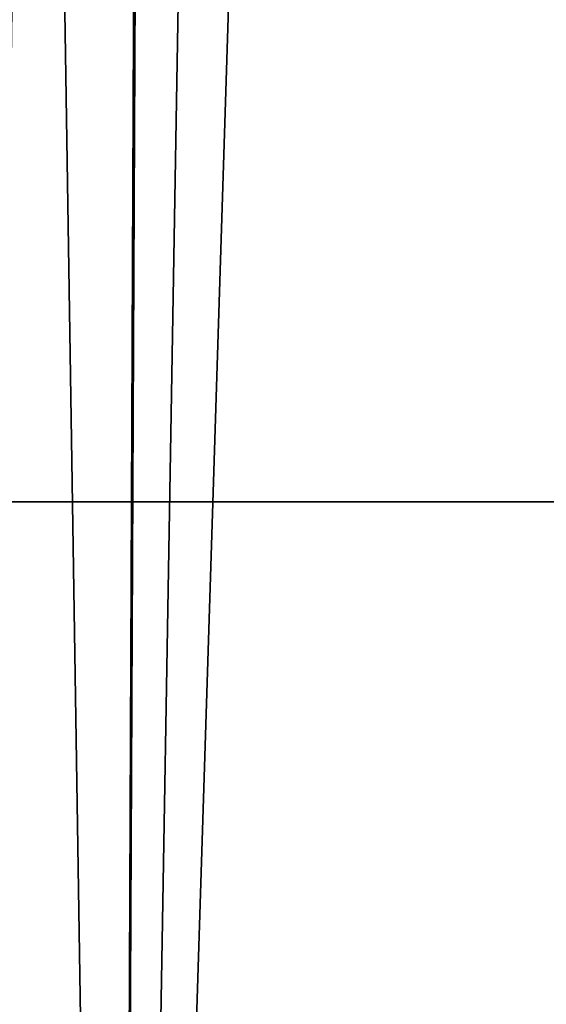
# Model space of a CAD drawing. Header units: millimetres. Extents: x -98 to 58, y -78 to 78.
# Tile 67 of 106: x 9.27 to 12.1, y -2.69 to 2.59. Entities that reach past the tile are written whole.
import ezdxf

# ---------------------------------------------------------------- set-up
doc = ezdxf.new("R2010")
doc.units = ezdxf.units.MM
doc.header["$LTSCALE"] = 52.148148
doc.layers.add('773', color=7, linetype='CONTINUOUS')
doc.layers.add('809', color=7, linetype='CONTINUOUS')

msp = doc.modelspace()

# ---------------------------------------------------------------- linework, layer by layer
at = {"layer": '773', "linetype": 'CONTINUOUS'}
for points in [[(9.2301, 13.7341, 80.921), (9.3585, 12.8809, 80.8866), (9.0288, -12.7285, 80.9749), (9.2301, 13.7341, 80.921)], [(9.3585, 12.8809, 80.8866), (9.3585, 12.615, 80.8866), (9.0288, -12.7285, 80.9749), (9.3585, 12.8809, 80.8866)], [(9.3585, 12.615, 80.8866), (9.8029, -15.9635, 80.7675), (9.0288, -12.7285, 80.9749), (9.3585, 12.615, 80.8866)], [(9.9258, 12.615, 80.7346), (9.8029, -15.9635, 80.7675), (9.3585, 12.615, 80.8866), (9.9258, 12.615, 80.7346)], [(16.5235, 9.118, 78.9667), (9.8029, -15.9635, 80.7675), (10.7071, 12.615, 80.5252), (16.5235, 9.118, 78.9667)], [(10.7071, 12.615, 80.5252), (9.8029, -15.9635, 80.7675), (10.2468, 10, 80.6485), (10.7071, 12.615, 80.5252)], [(9.9258, 10, 80.7346), (9.8029, -15.9635, 80.7675), (9.9258, 12.615, 80.7346), (9.9258, 10, 80.7346)], [(10.2468, 10, 80.6485), (9.8029, -15.9635, 80.7675), (9.9258, 10, 80.7346), (10.2468, 10, 80.6485)], [(9.8029, -15.9635, 80.7675), (16.5235, 9.118, 78.9667), (16.5244, -9.1165, 78.9665), (9.8029, -15.9635, 80.7675)]]:
    msp.add_3dface(points, dxfattribs=at)
at = {"layer": '809', "linetype": 'CONTINUOUS'}
for points in [[(22.1294, 0, 80.5704), (19.1535, 11.0699, 81.1063), (-84.3706, -0.002, 109.107), (22.1294, 0, 80.5704)], [(-84.3706, -0.002, 109.107), (19.1535, 11.0699, 81.1063), (-83.6945, 6.8644, 108.5647), (-84.3706, -0.002, 109.107)], [(19.1523, -11.0719, 81.1065), (22.1294, 0, 80.5704), (-84.3706, -0.002, 109.107), (19.1523, -11.0719, 81.1065)], [(-65.4982, -13.8112, 102.959), (19.1523, -11.0719, 81.1065), (-84.3706, -0.002, 109.107), (-65.4982, -13.8112, 102.959)]]:
    msp.add_3dface(points, dxfattribs=at)

doc.saveas('drawing.dxf')
